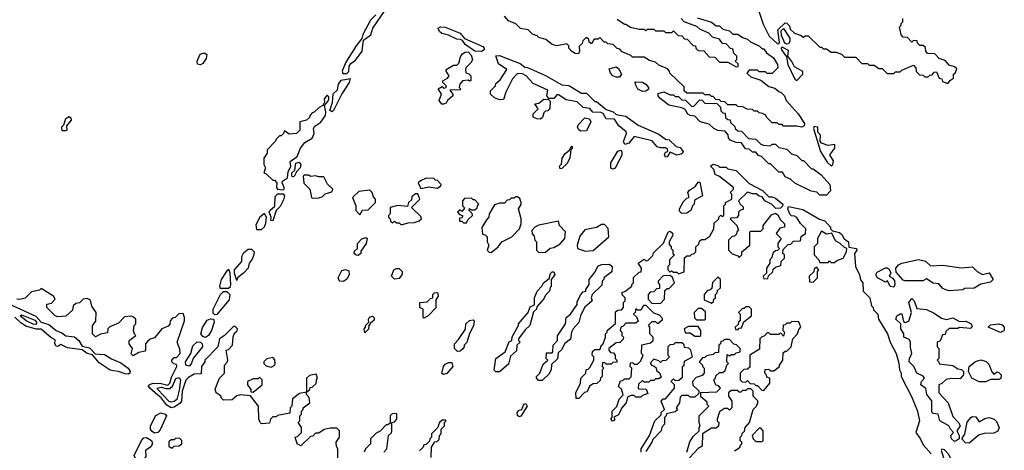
# Model space of a CAD drawing. Extents: x 2769579 to 2883812, y 684207 to 828660.
# Tile 195 of 256: x 2785234 to 2791228, y 747626 to 750248. Entities that reach past the tile are written whole.
import ezdxf

# ---------------------------------------------------------------- set-up
doc = ezdxf.new("R2010")
doc.units = 0

msp = doc.modelspace()

# ---------------------------------------------------------------- linework, layer by layer
at = {"layer": '0CON02XD'}
for points in [[(2789716, 750355), (2789760.7, 750220.7), (2789797, 750147), (2789845, 750102.5), (2789855, 750100), (2789858.8, 750111.2), (2789849.4, 750185), (2789895, 750228), (2789905, 750226.7), (2789920.7, 750210.7), (2789925, 750190), (2789950, 750165), (2789991.7, 750151.7), (2790005, 750140), (2790015, 750150), (2790035, 750150), (2790105, 750080), (2790115, 750080), (2790125, 750070), (2790145, 750070), (2790175, 750050), (2790205, 750050), (2790237, 750037), (2790255, 750020), (2790325, 750020), (2790361.7, 749981.7), (2790395, 749980), (2790405, 749970), (2790435, 749970), (2790465, 749950), (2790485, 749950), (2790515, 749920), (2790555, 749920), (2790565, 749930), (2790595, 749930), (2790605, 749940), (2790675, 749970), (2790690, 749955), (2790691.7, 749931.7), (2790711.7, 749911.7), (2790735, 749910), (2790745, 749900), (2790765, 749900), (2790775, 749910), (2790788.3, 749911.7), (2790801.7, 749928.3), (2790815, 749930), (2790831.7, 749891.7), (2790848.3, 749888.3), (2790851.7, 749871.7), (2790885, 749860)], [(2787225, 749919.2), (2787237.4, 749932.6), (2787240, 749965), (2787249.5, 749980.5), (2787278.2, 750001.8), (2787319.2, 750055), (2787326.2, 750123.8), (2787372.5, 750155), (2787384.4, 750195.6), (2787459.2, 750305)], [(2787402.9, 750277.1), (2787370, 750245), (2787323.3, 750156.7), (2787316.7, 750133.3), (2787281.3, 750088.7), (2787220.3, 749989.7), (2787196.2, 749935), (2787200.8, 749920.8), (2787225, 749919.2)], [(2789995, 749592.5), (2789965, 749600), (2789885, 749600), (2789875, 749610), (2789855, 749610), (2789845, 749620), (2789815, 749620), (2789780, 749655), (2789776.4, 749666.4), (2789757, 749677), (2789735, 749680), (2789725, 749690), (2789705, 749690), (2789695, 749700), (2789663, 749703), (2789637, 749717), (2789605, 749720), (2789595, 749730), (2789545, 749730), (2789527, 749747), (2789505, 749750), (2789495, 749760), (2789471.7, 749761.7), (2789455, 749780), (2789445, 749780), (2789435, 749790), (2789405, 749790), (2789395, 749800), (2789295, 749800), (2789280, 749815), (2789278.3, 749838.3), (2789191.7, 749921.7), (2789190, 749935), (2789178.3, 749948.3), (2789125, 749970), (2789105, 749990), (2789068.3, 749998.3), (2789035, 750020), (2788965, 750020), (2788955, 750030), (2788901.7, 750051.7), (2788888.3, 750068.3), (2788871.7, 750071.7), (2788847, 750097), (2788815, 750100), (2788805, 750110), (2788791.7, 750111.7), (2788765, 750140), (2788755, 750130), (2788731.7, 750128.3), (2788715, 750100), (2788701.7, 750111.7), (2788698.3, 750128.3), (2788681.7, 750138.3), (2788661.7, 750118.3), (2788658.3, 750101.7), (2788640, 750085), (2788642.5, 750055), (2788635, 750040), (2788615, 750042.5), (2788592.5, 750055), (2788577.5, 750075), (2788577.5, 750087.5), (2788565, 750100), (2788505, 750088.8), (2788476.1, 750096.1), (2788437.7, 750127.7), (2788395, 750140), (2788385, 750150), (2788355, 750160), (2788330, 750185), (2788283.8, 750193.8), (2788255, 750222.5), (2788210.7, 750240.7), (2788185, 750270)], [(2788871.7, 750251.7), (2788915, 750220), (2788925, 750220), (2788953, 750203), (2789005, 750190), (2789035, 750190), (2789045, 750180), (2789055, 750190), (2789095, 750190), (2789105, 750180), (2789155, 750180), (2789165, 750170), (2789205, 750170), (2789215, 750180), (2789241.7, 750151.7), (2789265, 750150), (2789281.7, 750131.7), (2789298.3, 750128.3), (2789335, 750090), (2789348.3, 750088.3), (2789350, 750075), (2789365, 750060), (2789398.3, 750058.3), (2789431.7, 750021.7), (2789465, 750020), (2789495, 749990), (2789545, 749990), (2789595, 749960), (2789608.3, 749961.7), (2789608.3, 749978.3), (2789590, 749995), (2789600, 750005), (2789600, 750025), (2789580, 750045), (2789578.3, 750068.3), (2789561.7, 750071.7), (2789535, 750100), (2789511.7, 750101.7), (2789495, 750130), (2789451.7, 750141.7), (2789430, 750165), (2789375, 750190), (2789357, 750207), (2789280, 750235), (2789260, 750255)], [(2789358.3, 750258.3), (2789445, 750232.5), (2789475, 750210), (2789495, 750210), (2789515, 750190), (2789555, 750180), (2789575, 750160), (2789605, 750160), (2789635, 750140), (2789665, 750130), (2789683, 750113), (2789737, 750087), (2789755, 750070), (2789765, 750070), (2789780, 750045), (2789822.5, 750015), (2789847.5, 749975), (2789850, 749955), (2789815, 749920), (2789785, 749920), (2789775, 749930), (2789735, 749930), (2789725, 749940), (2789675, 749940), (2789661.7, 749921.7), (2789685, 749900), (2789745, 749880), (2789795, 749840), (2789831.7, 749831.7), (2789855, 749810), (2789870, 749805), (2789890, 749785), (2789900, 749755), (2789972.5, 749675), (2790012.5, 749615), (2790009.3, 749600.7), (2789995, 749592.5)], [(2790885, 749860), (2790900, 749880), (2790918.3, 749891.7), (2790920, 749915), (2790928.3, 749921.7), (2790938.3, 749948.3), (2790925, 749960), (2790891.7, 749971.7), (2790868.3, 749998.3), (2790831.7, 750011.7), (2790805, 750040), (2790761.7, 750041.7), (2790750, 750055), (2790748.3, 750078.3), (2790735, 750090), (2790715, 750090), (2790700, 750105), (2790698.3, 750118.3), (2790675, 750120), (2790665, 750110), (2790638.3, 750138.3), (2790611.7, 750141.7), (2790600, 750155), (2790590, 750205), (2790600, 750215), (2790600, 750225), (2790610, 750235), (2790610, 750255)], [(2788045, 750053.8), (2788005.7, 750055.7), (2787945, 750097.5), (2787930, 750120), (2787917, 750127), (2787895, 750128.8), (2787845, 750154), (2787802.9, 750162.9), (2787788.8, 750175), (2787782.5, 750195), (2787796.4, 750203.6), (2787825, 750202), (2787916.1, 750166.1), (2787942.5, 750132.5), (2788053.3, 750085), (2788062.5, 750075), (2788062.5, 750065), (2788045, 750053.8)], [(2789905, 750098.6), (2789892.9, 750105), (2789871.9, 750151.9), (2789870.2, 750179.8), (2789885, 750194), (2789921.9, 750135), (2789922.9, 750115), (2789915, 750100.8), (2789905, 750098.6)], [(2786335, 749972.5), (2786317, 749977), (2786313.3, 749995), (2786332, 750038), (2786356.4, 750046.4), (2786372.5, 750035), (2786369.3, 750010.7), (2786349.3, 749980.7), (2786335, 749972.5)], [(2787815, 749733.3), (2787803.8, 749733.8), (2787787.5, 749755), (2787802.5, 749795), (2787782.5, 749827.5), (2787805, 749840), (2787815, 749830), (2787830, 749835), (2787830, 749845), (2787810, 749865), (2787810, 749875), (2787839.3, 749890.7), (2787847.5, 749905), (2787830, 749935), (2787830, 749945), (2787875, 749970), (2787895, 749970), (2787907, 749983), (2787918.3, 750021.7), (2787930.5, 750039.5), (2787945, 750050), (2787965, 750052.5), (2787982, 750032), (2787990, 750005), (2787983.3, 749986.7), (2787950, 749955), (2787947.5, 749945), (2787950, 749925), (2787968.3, 749918.3), (2787980, 749905), (2787980, 749875), (2787973, 749873), (2787965, 749880), (2787930, 749875), (2787912.5, 749855), (2787910, 749835), (2787920, 749825), (2787915, 749820), (2787851.7, 749818.3), (2787870, 749795), (2787870, 749785), (2787837.5, 749755), (2787830, 749740), (2787815, 749733.3)], [(2789965, 749877.5), (2790002.5, 749915), (2790001.7, 749931.7), (2789950, 749960), (2789935, 749992.5), (2789910, 750025), (2789915, 750060), (2789875, 750080), (2789870, 750075), (2789872.5, 750065), (2789901.7, 750021.7), (2789910, 749975), (2789953.3, 749885), (2789965, 749877.5)], [(2789165, 749410), (2789160, 749425), (2789165, 749440), (2789180, 749445), (2789178.3, 749458.3), (2789165, 749467.5), (2789135, 749466.7), (2789115, 749473.3), (2789085, 749510), (2788975, 749536.2), (2788942.5, 749495), (2788917.5, 749487.5), (2788910, 749505), (2788928.8, 749555), (2788926.7, 749565), (2788881.7, 749601.7), (2788855, 749642.5), (2788805, 749643.8), (2788786.7, 749676.7), (2788773, 749683), (2788724.1, 749684.1), (2788705, 749707.5), (2788663.9, 749713.9), (2788627.5, 749747.5), (2788560.6, 749760.6), (2788515, 749790), (2788505, 749790), (2788485, 749767.5), (2788455, 749767.5), (2788442.5, 749785), (2788448.3, 749818.3), (2788359.5, 749859.5), (2788316.4, 749906.4), (2788295, 749917.5), (2788265, 749920), (2788235, 749886.7), (2788193, 749807), (2788178.3, 749761.7), (2788155, 749760), (2788125, 749772.5), (2788100, 749795), (2788100, 749815), (2788130, 749845), (2788131.7, 749858.3), (2788158.3, 749881.7), (2788200, 749945), (2788149.5, 749979.5), (2788131.7, 750028.3), (2788155, 750030), (2788247.5, 749992.5), (2788280.7, 749980.7), (2788308.3, 749958.3), (2788325, 749957.5), (2788435, 749907.5), (2788535, 749850), (2788577, 749847), (2788655, 749800), (2788685, 749800), (2788735, 749750), (2788745, 749750), (2788805, 749700), (2788847, 749687), (2788865, 749670), (2788925, 749660), (2789000, 749605), (2789125, 749550), (2789165, 749520), (2789187, 749517), (2789230, 749475), (2789255, 749470), (2789272.5, 749445), (2789270, 749435), (2789260.7, 749429.3), (2789235, 749422), (2789195, 749440), (2789175, 749412.5), (2789165, 749410)], [(2788865, 749896.7), (2788845.9, 749905.9), (2788831.7, 749921.7), (2788821.7, 749948.3), (2788865, 749960), (2788880, 749950), (2788897.5, 749915), (2788885, 749897.5), (2788865, 749896.7)], [(2787135, 749686.2), (2787122.9, 749695), (2787137.4, 749742.6), (2787143.2, 749796.8), (2787168.9, 749821.1), (2787174.5, 749855.5), (2787190.5, 749879.5), (2787245, 749890), (2787240, 749865), (2787194.4, 749795.6), (2787145, 749693.8), (2787135, 749686.2)], [(2789025, 749810), (2788997.5, 749825), (2788983, 749853), (2788981.7, 749868.3), (2789025, 749866.7), (2789046, 749856), (2789062.5, 749835), (2789062.5, 749825), (2789045, 749812.5), (2789025, 749810)], [(2790145, 749180), (2790105, 749180), (2790087, 749197), (2790053, 749203), (2789953, 749253), (2789927, 749277), (2789895, 749290), (2789878.3, 749318.3), (2789855, 749320), (2789805, 749370), (2789795, 749370), (2789750, 749415), (2789731.7, 749421.7), (2789715, 749440), (2789695, 749440), (2789675, 749460), (2789651.7, 749461.7), (2789628.3, 749498.3), (2789595, 749500), (2789560, 749515), (2789548.3, 749528.3), (2789547, 749547), (2789528.3, 749568.3), (2789483.6, 749573.6), (2789460, 749585), (2789431.7, 749611.7), (2789376.4, 749626.4), (2789345, 749660), (2789315, 749663.3), (2789301.7, 749671.7), (2789285, 749700), (2789265, 749710), (2789186.4, 749726.4), (2789130.7, 749770.7), (2789120, 749785), (2789121.7, 749798.3), (2789155, 749807.5), (2789195, 749790), (2789215, 749790), (2789225, 749780), (2789245, 749780), (2789265, 749760), (2789288.3, 749758.3), (2789325, 749720), (2789338.3, 749721.7), (2789375, 749760), (2789388.3, 749758.3), (2789405, 749740), (2789478.3, 749738.3), (2789500, 749715), (2789501.7, 749691.7), (2789515, 749680), (2789528.3, 749678.3), (2789531.7, 749651.7), (2789545, 749640), (2789558.3, 749638.3), (2789561.7, 749621.7), (2789588.3, 749598.3), (2789590, 749585), (2789605, 749570), (2789628.3, 749568.3), (2789670, 749525), (2789715, 749520), (2789745, 749490), (2789763, 749483), (2789805, 749480), (2789815, 749490), (2789835, 749490), (2789855, 749470), (2789905, 749460), (2789931.7, 749431.7), (2789965, 749420), (2789995, 749390), (2790005, 749390), (2790055, 749340), (2790065, 749340), (2790113.3, 749303.3), (2790166.2, 749245), (2790170, 749205), (2790145, 749180)], [(2786835, 749211.9), (2786843.3, 749215), (2786844, 749225), (2786832, 749255), (2786833.8, 749265), (2786864.3, 749285.7), (2786867.8, 749322.2), (2786884, 749355), (2786880, 749385), (2786923.3, 749415), (2786943.3, 749465), (2786970.3, 749499.7), (2787015, 749526.7), (2787025.7, 749555), (2787022.5, 749585), (2787030.3, 749599.7), (2787066.3, 749623.7), (2787096, 749665), (2787098.6, 749685), (2787090, 749725), (2787110.7, 749749.3), (2787115.6, 749764.4), (2787115, 749777.5), (2787105, 749787.5), (2787087.5, 749765), (2787090, 749745), (2787080, 749725), (2787056.2, 749713.8), (2787026.4, 749683.6), (2787015, 749680), (2787000, 749665), (2786998.3, 749651.7), (2786980, 749635), (2786940, 749625), (2786940, 749575), (2786920, 749555), (2786875, 749550), (2786845, 749570), (2786840, 749555), (2786825, 749540), (2786815, 749540), (2786795, 749520), (2786790, 749505), (2786740, 749455), (2786740, 749435), (2786720, 749405), (2786720, 749365), (2786730, 749345), (2786720, 749315), (2786735, 749310), (2786775, 749270), (2786785, 749270), (2786800, 749255), (2786797.5, 749225), (2786802.5, 749215), (2786835, 749211.9)], [(2788405, 749642.5), (2788383, 749643), (2788360, 749655), (2788360, 749675), (2788390, 749705), (2788370, 749735), (2788395, 749740), (2788425, 749763.3), (2788452.5, 749762.5), (2788462.5, 749752.5), (2788461.7, 749708.3), (2788448.3, 749691.7), (2788435, 749690), (2788425, 749680), (2788417, 749653), (2788405, 749642.5)], [(2785515, 749570), (2785491.7, 749571.7), (2785490, 749595), (2785501.7, 749608.3), (2785513.9, 749646.1), (2785535, 749657.5), (2785545, 749650), (2785547.5, 749635), (2785518.3, 749601.7), (2785520, 749575), (2785515, 749570)], [(2788648.3, 749568.3), (2788635, 749580), (2788630, 749595), (2788635, 749610), (2788675, 749650), (2788703, 749643), (2788710, 749625), (2788685, 749570), (2788648.3, 749568.3)], [(2790175, 749357.5), (2790183.6, 749366.4), (2790188, 749388), (2790166.2, 749425), (2790197.5, 749465), (2790197, 749487), (2790155, 749481.4), (2790115.7, 749495.7), (2790108, 749508), (2790108.8, 749545), (2790093.6, 749563.6), (2790093.6, 749593.6), (2790071.7, 749598.3), (2790066.7, 749585), (2790110, 749445), (2790149.3, 749379.3), (2790175, 749357.5)], [(2788525, 749340), (2788520, 749355), (2788531.7, 749368.3), (2788536.7, 749405), (2788555, 749432.5), (2788578.3, 749451.7), (2788595, 749480), (2788600, 749465), (2788590, 749455), (2788583.3, 749405), (2788565, 749370), (2788535, 749342.5), (2788525, 749340)], [(2788845, 749337.5), (2788833, 749343), (2788833.6, 749376.4), (2788875, 749447.5), (2788895, 749452.5), (2788900.7, 749440.7), (2788898.8, 749425), (2788865.9, 749354.1), (2788855, 749342.5), (2788845, 749337.5)], [(2786895, 749290), (2786891.2, 749295), (2786890.8, 749315), (2786908, 749332), (2786914.2, 749375), (2786935, 749380.8), (2786945.6, 749365.6), (2786941.4, 749345), (2786918.8, 749321.2), (2786905, 749292), (2786895, 749290)], [(2789017.5, 747615), (2789016.7, 747635), (2789067.5, 747715), (2789100, 747805), (2789138.3, 747841.7), (2789140, 747855), (2789160, 747875), (2789140, 747925), (2789151.7, 747938.3), (2789165, 747940), (2789220, 748005), (2789220, 748025), (2789201.7, 748041.7), (2789201.7, 748048.3), (2789215, 748060), (2789225, 748050), (2789247, 748053), (2789268.3, 748071.7), (2789270, 748135), (2789280, 748145), (2789281.7, 748168.3), (2789330, 748195), (2789320, 748235), (2789308.3, 748248.3), (2789281.7, 748251.7), (2789278.3, 748268.3), (2789265, 748280), (2789225, 748280), (2789215, 748270), (2789191.7, 748268.3), (2789180, 748255), (2789180, 748205), (2789190, 748195), (2789168.3, 748171.7), (2789145, 748170), (2789135, 748160), (2789125, 748170), (2789095, 748180), (2789073, 748157), (2789081.7, 748141.7), (2789095, 748140), (2789108.3, 748128.3), (2789111.7, 748111.7), (2789128.3, 748098.3), (2789138.3, 748071.7), (2789125, 748060), (2789105, 748060), (2789095, 748050), (2789075, 748050), (2789065, 748040), (2789035, 748040), (2789025, 748050), (2789001.7, 748028.3), (2789000, 748005), (2789005, 748000), (2789048.3, 747998.3), (2789058.3, 747971.7), (2789025, 747960), (2789015, 747950), (2788985, 747950), (2788975, 747960), (2788955, 747960), (2788935, 747950), (2788926.1, 747913.9), (2788900, 747885), (2788879.3, 747840.7), (2788851.7, 747828.3), (2788857.5, 747815), (2788850, 747805), (2788843, 747803), (2788832.5, 747815), (2788840, 747825), (2788840, 747865), (2788868.3, 747891.7), (2788883, 747937), (2788907, 747963), (2788898.3, 747998.3), (2788880, 748015), (2788891.7, 748048.3), (2788905, 748050), (2788915, 748060), (2788945, 748060), (2788957, 748073), (2788960, 748125), (2788950, 748135), (2788951.7, 748158.3), (2788965, 748160), (2788975, 748150), (2788995, 748150), (2789015, 748170), (2789030, 748205), (2789020, 748215), (2789021.7, 748268.3), (2789075, 748280), (2789090, 748295), (2789090, 748315), (2789070, 748335), (2789070, 748375), (2789061.7, 748388.3), (2789085, 748410), (2789105, 748410), (2789115, 748400), (2789125, 748400), (2789131.7, 748408.3), (2789148.3, 748421.7), (2789148.3, 748428.3), (2789128.3, 748448.3), (2789095, 748460), (2789048.3, 748508.3), (2789031.7, 748508.3), (2789015, 748480), (2788995, 748480), (2788985, 748490), (2788980, 748465), (2788970, 748455), (2788988.3, 748438.3), (2788998.3, 748411.7), (2788985, 748400), (2788925, 748400), (2788908.3, 748381.7), (2788893.6, 748376.4), (2788890, 748355), (2788900, 748345), (2788900, 748325), (2788910, 748315), (2788908.3, 748301.7), (2788888.3, 748281.7), (2788865, 748280), (2788820, 748245), (2788820, 748235), (2788831.7, 748221.7), (2788848.3, 748218.3), (2788860, 748205), (2788860, 748185), (2788870, 748175), (2788868.3, 748161.7), (2788845, 748160), (2788835, 748150), (2788805, 748150), (2788795, 748160), (2788781.7, 748158.3), (2788780, 748135), (2788790, 748125), (2788780, 748115), (2788780, 748075), (2788770, 748065), (2788768.3, 748051.7), (2788748.3, 748031.7), (2788725, 748030), (2788703.6, 748016.4), (2788688.3, 747981.7), (2788671.7, 747978.3), (2788638.3, 747941.7), (2788621.7, 747941.7), (2788620, 747975), (2788647.5, 748035), (2788650, 748065), (2788680, 748095), (2788681.7, 748118.3), (2788695, 748120), (2788705, 748130), (2788730, 748175), (2788730, 748195), (2788720, 748205), (2788721.7, 748228.3), (2788735, 748240), (2788765, 748240), (2788770, 748245), (2788771.7, 748258.3), (2788787, 748273), (2788800, 748315), (2788800, 748335), (2788810, 748345), (2788810, 748355), (2788861.7, 748398.3), (2788861.7, 748468.3), (2788875, 748480), (2788898.3, 748481.7), (2788910, 748495), (2788910, 748525), (2788920, 748535), (2788920, 748555), (2788901.7, 748571.7), (2788901.7, 748588.3), (2788918.3, 748591.7), (2788960, 748625), (2788960, 748635), (2788970, 748645), (2788971.7, 748678.3), (2789005, 748710), (2789017, 748713), (2789020, 748735), (2789000, 748765), (2789035, 748790), (2789045, 748780), (2789058.3, 748781.7), (2789088.3, 748811.7), (2789091.7, 748828.3), (2789153, 748887), (2789175, 748942.5), (2789184.1, 748955.9), (2789195, 748960), (2789208.3, 748948.3), (2789210, 748935), (2789187.5, 748895), (2789188.3, 748878.3), (2789200, 748865), (2789200, 748855), (2789210, 748845), (2789210, 748825), (2789220, 748815), (2789190, 748785), (2789190, 748755), (2789180, 748745), (2789180, 748725), (2789195, 748710), (2789201.7, 748718.3), (2789215, 748710), (2789235, 748710), (2789245, 748700), (2789278.3, 748711.7), (2789281.7, 748798.3), (2789295, 748810), (2789315, 748810), (2789325, 748820), (2789338.3, 748821.7), (2789350, 748835), (2789350, 748865), (2789368.3, 748881.7), (2789371.7, 748898.3), (2789385, 748910), (2789405, 748910), (2789435, 748930), (2789460, 748975), (2789461.7, 749008.3), (2789490, 749035), (2789490, 749045), (2789501.7, 749058.3), (2789515, 749050), (2789520, 749055), (2789520, 749115), (2789530, 749125), (2789530, 749135), (2789570, 749155), (2789570, 749185), (2789560, 749195), (2789580, 749215), (2789580, 749225), (2789495, 749292.5), (2789467.5, 749305), (2789460, 749335), (2789440, 749355), (2789455, 749367.5), (2789485, 749360), (2789495, 749350), (2789535, 749350), (2789545, 749340), (2789595, 749330), (2789675, 749250), (2789757, 749207), (2789795, 749170), (2789815, 749170), (2789835, 749160), (2789880, 749125), (2789878.3, 749111.7), (2789865, 749100), (2789838.3, 749098.3), (2789810, 749125), (2789770, 749145), (2789755, 749170), (2789735, 749172.5), (2789717, 749187), (2789695, 749186.7), (2789665, 749197.5), (2789610, 749145), (2789620, 749125), (2789638.3, 749108.3), (2789638.3, 749091.7), (2789621.7, 749088.3), (2789610, 749075), (2789610, 749055), (2789598.3, 749041.7), (2789565, 749040), (2789560, 749035), (2789600, 748995), (2789610, 748965), (2789600, 748955), (2789598.3, 748941.7), (2789585, 748930), (2789571.7, 748928.3), (2789550, 748905), (2789550, 748845), (2789571.7, 748821.7), (2789605, 748810), (2789615, 748800), (2789630, 748815), (2789630, 748835), (2789680, 748875), (2789680, 748955), (2789685, 748960), (2789745, 748960), (2789760, 748975), (2789760, 748995), (2789810.7, 749059.3), (2789835, 749070), (2789849.3, 749059.3), (2789865, 749030), (2789890, 749005), (2789890, 748985), (2789861.7, 748978.3), (2789840, 748945), (2789870, 748915), (2789850, 748885), (2789850, 748865), (2789860, 748855), (2789848.3, 748841.7), (2789835, 748840), (2789821.7, 748828.3), (2789810, 748795), (2789800, 748785)], [(2787015, 749160), (2787055, 749162.5), (2787075, 749170), (2787093, 749187), (2787135, 749200), (2787140, 749215), (2787107, 749247), (2787085, 749290), (2787055, 749290), (2787035, 749297.5), (2787005, 749292.5), (2786995, 749300), (2786965, 749300), (2786960, 749295), (2786963, 749253), (2787000, 749215), (2787010, 749165), (2787015, 749160)], [(2787675, 749220), (2787725, 749230), (2787775, 749222.5), (2787796.4, 749233.6), (2787800, 749245), (2787778.3, 749268.3), (2787765, 749270), (2787755, 749280), (2787708.3, 749281.7), (2787673, 749267), (2787660, 749255), (2787675, 749220)], [(2787305, 749060), (2787321.7, 749088.3), (2787355, 749090), (2787400, 749135), (2787400, 749155), (2787388.3, 749168.3), (2787380, 749195), (2787365, 749210), (2787298.3, 749201.7), (2787260, 749165), (2787280, 749115), (2787280, 749085), (2787305, 749060)], [(2789265, 749067.5), (2789251.2, 749081.2), (2789250, 749095), (2789275, 749140), (2789295, 749160), (2789310, 749165), (2789302.5, 749195), (2789310.7, 749209.3), (2789347.5, 749235), (2789365, 749257.5), (2789375, 749257.5), (2789390, 749175), (2789341.7, 749148.3), (2789340, 749125), (2789330, 749115), (2789320, 749085), (2789295, 749070), (2789265, 749067.5)], [(2786775, 749023.3), (2786762.5, 749025), (2786763.8, 749045), (2786753.5, 749075), (2786755.7, 749085), (2786787, 749113), (2786788.5, 749171.5), (2786805, 749187.8), (2786838.3, 749188.3), (2786846, 749175), (2786840, 749150), (2786819.1, 749110.9), (2786794.3, 749085.7), (2786775, 749023.3)], [(2787565, 749000), (2787598.3, 749011.7), (2787635, 749012.5), (2787666.7, 749023.3), (2787680, 749035), (2787675, 749050), (2787620, 749105), (2787670, 749155), (2787657, 749187), (2787643, 749187), (2787621.7, 749168.3), (2787618.3, 749151.7), (2787600, 749135), (2787595, 749110), (2787535, 749116.7), (2787490, 749105), (2787490, 749065), (2787480, 749055), (2787480, 749045), (2787490, 749035), (2787491.7, 749021.7), (2787505, 749010), (2787515, 749020), (2787525, 749010), (2787545, 749010), (2787555, 749000), (2787565, 749000)], [(2787955, 749010), (2787961.7, 749028.3), (2787990, 749055), (2787988.3, 749068.3), (2787970, 749085), (2787971.7, 749098.3), (2787985, 749090), (2788005, 749090), (2788018.3, 749101.7), (2788020, 749115), (2788030, 749125), (2788005, 749150), (2787995, 749150), (2787985, 749160), (2787941.7, 749158.3), (2787930, 749145), (2787930, 749115), (2787940, 749105), (2787940, 749095), (2787925, 749080), (2787915, 749090), (2787900, 749075), (2787911.7, 749061.7), (2787930, 749055), (2787928.3, 749041.7), (2787911.7, 749038.3), (2787911.7, 749021.7), (2787925, 749020), (2787935, 749010), (2787955, 749010)], [(2788105, 748830), (2788146.4, 748863.6), (2788170, 748895), (2788230, 748925), (2788276.7, 748975), (2788286.7, 749005), (2788287.5, 749035), (2788270, 749095), (2788287, 749123), (2788287.5, 749135), (2788278.3, 749158.3), (2788265, 749170), (2788255, 749170), (2788245, 749160), (2788225, 749160), (2788215, 749150), (2788201.7, 749148.3), (2788185, 749130), (2788155, 749130), (2788125, 749120), (2788092.5, 749065), (2788090, 749045), (2788075, 749030), (2788048.3, 748981.7), (2788051.7, 748941.7), (2788068.3, 748938.3), (2788080, 748925), (2788080, 748895), (2788090, 748875), (2788080, 748845), (2788091.7, 748831.7), (2788105, 748830)], [(2789800, 748785), (2789800, 748765), (2789780, 748735), (2789780, 748705), (2789760, 748685), (2789765, 748670), (2789788.3, 748671.7), (2789791.7, 748688.3), (2789818.3, 748711.7), (2789821.7, 748728.3), (2789835, 748740), (2789868.3, 748751.7), (2789870, 748775), (2789890, 748795), (2789890, 748815), (2789880, 748825), (2789881.7, 748848.3), (2789911.7, 748878.3), (2789928.3, 748881.7), (2789945, 748900), (2789988.3, 748901.7), (2789991.7, 748928.3), (2790017.5, 748945), (2790020, 748975), (2789987, 749007), (2789965, 749042.5), (2789951.7, 749051.7), (2789933, 749053), (2789923, 749063), (2789910, 749095), (2789915, 749110), (2790001.7, 749091.7), (2790103, 749033), (2790135, 749022.5), (2790170, 748985), (2790170, 748975), (2790181.7, 748961.7), (2790225, 748952.5), (2790239.3, 748939.3), (2790253.6, 748913.6), (2790278.8, 748895), (2790281.7, 748861.7), (2790327.5, 748855), (2790331.2, 748845), (2790316.4, 748823.6), (2790322.5, 748745), (2790347.5, 748695), (2790353, 748663), (2790367.5, 748645), (2790370, 748595), (2790410, 748555), (2790420, 748505), (2790430, 748495), (2790431.7, 748481.7), (2790457.5, 748455), (2790462.5, 748425), (2790516.7, 748335), (2790533.3, 748285), (2790570, 748215), (2790586.4, 748156.4), (2790590, 748115), (2790600, 748095), (2790600, 748075), (2790663.9, 747953.9), (2790700, 747865), (2790712.5, 747805), (2790690, 747735), (2790716.7, 747696.7), (2790735, 747660), (2790782.5, 747605)], [(2786675, 748970), (2786705, 748970.8), (2786724.3, 748985.7), (2786732.1, 749007.9), (2786735.6, 749045.6), (2786725, 749067.5), (2786696.2, 749045), (2786671.7, 748998.3), (2786675, 748970)], [(2788395, 748830), (2788435, 748832.5), (2788463, 748857), (2788485, 748860), (2788525, 748882.5), (2788552.5, 748915), (2788557.5, 748955), (2788520, 748995), (2788515, 749020), (2788395, 748997.5), (2788370, 748985), (2788352.5, 748965), (2788353, 748943), (2788365, 748930), (2788370, 748905), (2788380, 748895), (2788380, 748845), (2788395, 748830)], [(2788678.3, 748838.3), (2788725, 748842.5), (2788820, 748925), (2788817, 748977), (2788795, 749000), (2788775, 749000), (2788745, 748982.5), (2788675, 748967.5), (2788645, 748930), (2788627.5, 748875), (2788630, 748855), (2788678.3, 748838.3)], [(2787295, 748812.5), (2787283, 748813), (2787270, 748825), (2787271.7, 748838.3), (2787290, 748855), (2787290, 748885), (2787316.4, 748913.6), (2787341.7, 748921.7), (2787350, 748915), (2787343.3, 748885), (2787311.7, 748838.3), (2787310, 748825), (2787295, 748812.5)], [(2790195, 748770), (2790208.3, 748781.7), (2790247.5, 748795), (2790267.5, 748835), (2790270, 748855), (2790255, 748860), (2790230, 748885), (2790200.5, 748900.5), (2790178.3, 748948.3), (2790145, 748942.5), (2790115, 748960), (2790090, 748915), (2790090, 748885), (2790070, 748865), (2790070, 748815), (2790100, 748785), (2790105, 748770), (2790155, 748770), (2790165, 748780), (2790175, 748770), (2790195, 748770)], [(2786555, 748660), (2786541.1, 748705), (2786542.2, 748725), (2786586.2, 748775), (2786587.1, 748805), (2786598.9, 748831.1), (2786625, 748851.1), (2786645, 748851.4), (2786661.2, 748835), (2786658.8, 748815), (2786649.7, 748790.3), (2786630, 748765), (2786624.2, 748735), (2786596.7, 748703.3), (2786560, 748675), (2786555, 748660)], [(2790895, 748597.5), (2790873, 748603), (2790855, 748610), (2790830, 748640), (2790795, 748642.5), (2790755, 748670), (2790733, 748657), (2790625, 748656.7), (2790612.3, 748662.3), (2790569.5, 748709.5), (2790568.8, 748735), (2790584.1, 748755.9), (2790604.1, 748765.9), (2790705, 748786.7), (2790748.3, 748778.3), (2790778.3, 748748.3), (2790855, 748752.5), (2790965, 748736.7), (2791035, 748742.5), (2791062.5, 748715), (2791095, 748696.7), (2791136.1, 748706.1), (2791160, 748665), (2791145, 748650), (2791085, 748637.5), (2791045, 748612.5), (2790988.3, 748611.7), (2790975, 748602.5), (2790895, 748597.5)], [(2786505, 748612.9), (2786517, 748623), (2786519.2, 748635), (2786515.7, 748705.7), (2786507.5, 748727.5), (2786495, 748717.5), (2786461.2, 748665), (2786450, 748625), (2786455, 748613.3), (2786505, 748612.9)], [(2787205, 748653.3), (2787180, 748655), (2787172.5, 748675), (2787195, 748720), (2787217.5, 748727.5), (2787238.3, 748718.3), (2787240, 748695), (2787225, 748667.5), (2787205, 748653.3)], [(2787515, 748667.5), (2787497.5, 748685), (2787512.5, 748725), (2787525, 748732.5), (2787545, 748732.5), (2787562.5, 748715), (2787561.7, 748698.3), (2787545, 748672.5), (2787515, 748667.5)], [(2788415, 748050), (2788391.7, 748051.7), (2788380, 748065), (2788380, 748075), (2788400, 748095), (2788420, 748150), (2788450, 748175), (2788440, 748185), (2788441.7, 748218.3), (2788475, 748220), (2788480, 748225), (2788482.5, 748265), (2788507.5, 748295), (2788508.3, 748321.7), (2788557.5, 748395), (2788560, 748435), (2788587.5, 748455), (2788627, 748513), (2788628.3, 748531.7), (2788650, 748575), (2788665, 748590), (2788680, 748595), (2788680, 748605), (2788700, 748635), (2788700, 748665), (2788737, 748713), (2788753.3, 748746.7), (2788775, 748757.5), (2788825, 748760), (2788840, 748745), (2788838.3, 748711.7), (2788790, 748675), (2788790, 748665), (2788780, 748655), (2788778.3, 748631.7), (2788720, 748575), (2788712.5, 748555), (2788720, 748535), (2788672.5, 748495), (2788647.5, 748445), (2788637, 748403), (2788603.9, 748366.1), (2788594.1, 748345.9), (2788587, 748303), (2788553.6, 748276.4), (2788533.3, 748236.7), (2788511.7, 748218.3), (2788508.3, 748181.7), (2788471.7, 748148.3), (2788470, 748115), (2788455, 748090), (2788415, 748050)], [(2790065, 748650), (2790090, 748675), (2790090, 748715), (2790100, 748725), (2790085, 748740), (2790071.7, 748728.3), (2790068.3, 748711.7), (2790040, 748685), (2790041.7, 748651.7), (2790065, 748650)], [(2790555, 748620), (2790533.8, 748623.8), (2790516.7, 748656.7), (2790505, 748650), (2790457.1, 748675), (2790446.9, 748695), (2790455, 748710), (2790505, 748736.7), (2790515, 748737.5), (2790527.7, 748727.7), (2790536.7, 748705), (2790527.5, 748685), (2790545, 748676.7), (2790559.7, 748659.7), (2790562, 748635), (2790555, 748620)], [(2788155, 748102.5), (2788133, 748103), (2788123, 748113), (2788132.5, 748185), (2788190, 748225), (2788213, 748287), (2788230, 748295), (2788233, 748317), (2788270, 748385), (2788270, 748395), (2788330, 748465), (2788340.7, 748499.3), (2788368.3, 748511.7), (2788368.8, 748555), (2788383.3, 748595), (2788412.5, 748625), (2788422.5, 748645), (2788458.3, 748671.7), (2788465, 748702.5), (2788475, 748712.5), (2788485, 748712.5), (2788492.5, 748695), (2788470, 748665), (2788470, 748625), (2788463, 748617), (2788460, 748595), (2788437, 748573), (2788422.5, 748545), (2788381.7, 748498.3), (2788380, 748485), (2788361.7, 748468.3), (2788340, 748385), (2788310.7, 748359.3), (2788270, 748305), (2788270, 748295), (2788280, 748285), (2788260, 748265), (2788258.3, 748231.7), (2788221.7, 748198.3), (2788210, 748150), (2788155, 748102.5)], [(2789135, 748520), (2789160, 748545), (2789161.7, 748598.3), (2789175, 748610), (2789188.3, 748611.7), (2789220, 748645), (2789208.3, 748678.3), (2789195, 748690), (2789151.7, 748688.3), (2789120, 748655), (2789120, 748645), (2789130, 748635), (2789128.3, 748611.7), (2789111.7, 748608.3), (2789095, 748590), (2789071.7, 748588.3), (2789060, 748575), (2789060, 748545), (2789081.7, 748521.7), (2789135, 748520)], [(2789445, 748522.5), (2789458.3, 748531.7), (2789460, 748545), (2789470, 748555), (2789470, 748575), (2789480, 748585), (2789481.7, 748598.3), (2789500, 748615), (2789500, 748665), (2789485, 748680), (2789451.7, 748648.3), (2789448.3, 748611.7), (2789435, 748600), (2789421.7, 748598.3), (2789400, 748575), (2789401.7, 748541.7), (2789445, 748522.5)], [(2787170, 747555), (2787170, 747635), (2787161.7, 747648.3), (2787160, 747675), (2787180, 747705), (2787180, 747745), (2787165, 747760), (2787125, 747760), (2787088.3, 747751.7), (2787055, 747730), (2787035, 747730), (2787018.3, 747711.7), (2787005, 747710), (2786945, 747653.3), (2786922.5, 747665), (2786910, 747705), (2786925, 747710), (2786950, 747735), (2786950, 747765), (2786930, 747795), (2786940, 747805), (2786940, 747835), (2786950, 747845), (2786950, 747865), (2786960, 747875), (2786960, 747885), (2787000, 747915), (2786997, 747947), (2786980, 747965), (2786980, 747980), (2787000, 747995), (2787001.7, 748008.3), (2787015, 748010), (2787038.3, 748031.7), (2787040, 748055), (2787047.5, 748065), (2787038.3, 748088.3), (2786998.3, 748081.7), (2786980, 748065), (2786980, 747980), (2786938.3, 747971.7), (2786895, 747940), (2786890, 747895), (2786880, 747885), (2786878.3, 747851.7), (2786803, 747837), (2786795, 747830), (2786775, 747830), (2786760, 747815), (2786755, 747790), (2786705, 747787.5), (2786697.5, 747795), (2786690, 747815), (2786687.5, 747895), (2786638.3, 747958.3), (2786577, 747963), (2786555, 747957.5), (2786527, 747933), (2786475, 747930), (2786460, 747945), (2786460, 747955), (2786430, 747975), (2786423, 747997), (2786450, 748065), (2786480, 748095), (2786480, 748145), (2786497, 748163), (2786500, 748175), (2786490, 748235), (2786505, 748240), (2786530, 748265), (2786533, 748317), (2786541.7, 748338.3), (2786557, 748353), (2786560, 748365), (2786545, 748380), (2786535, 748380), (2786480, 748325), (2786450, 748305), (2786440, 748255), (2786360, 748175), (2786360, 748165), (2786340, 748135), (2786338.3, 748091.7), (2786295, 748090), (2786260.7, 748069.3), (2786245, 748052.5), (2786223.5, 747985), (2786218, 747925), (2786209.1, 747910.9), (2786175, 747888.8), (2786155, 747883.8), (2786130.3, 747900.3), (2786095.8, 747945), (2786075, 747960.8), (2786026, 748005), (2786018.8, 748015), (2786021.2, 748025), (2786045, 748034.3), (2786095, 748032.2), (2786135, 748022.9), (2786148.6, 748035), (2786158.3, 748071.7), (2786190, 748135), (2786188.3, 748148.3), (2786171.7, 748151.7), (2786160, 748165), (2786160, 748175), (2786175, 748190), (2786188.3, 748191.7), (2786210, 748215), (2786208.3, 748241.7), (2786192.5, 748285), (2786237.5, 748415), (2786237.5, 748435), (2786228.3, 748458.3), (2786203, 748457), (2786180, 748435), (2786165, 748430), (2786150, 748415), (2786147, 748393), (2786138.3, 748381.7), (2786100, 748365), (2786055, 748310), (2786028.3, 748301.7), (2786011.7, 748288.3), (2786000, 748275), (2786000, 748235), (2785995, 748230), (2785958.3, 748221.7), (2785925, 748200), (2785913, 748213), (2785920, 748245), (2785900, 748275), (2785900, 748295), (2785940, 748325), (2785932.5, 748332.5), (2785927.5, 748355), (2785930, 748385), (2785940, 748395), (2785940, 748425), (2785927, 748437), (2785915, 748442.5), (2785871.7, 748438.3), (2785835, 748400), (2785781.7, 748378.3), (2785770, 748365), (2785768.3, 748341.7), (2785725, 748332.5), (2785695, 748317.5), (2785677.5, 748335), (2785677.5, 748385), (2785697, 748413), (2785700, 748465), (2785673, 748503), (2785665, 748540), (2785645, 748550), (2785620, 748545), (2785597, 748523), (2785575, 748520), (2785560, 748505), (2785555, 748480), (2785515, 748442.5), (2785465, 748437.5), (2785450, 748445), (2785400, 748495), (2785400, 748515), (2785428.3, 748521.7), (2785450, 748545), (2785440, 748565), (2785365, 748610), (2785355, 748600), (2785305, 748590), (2785290, 748575), (2785267, 748553), (2785235, 748543.3), (2785216.4, 748546.4)], [(2785055, 748567.5), (2785332.9, 748442.9), (2785365, 748406), (2785411.1, 748391.1), (2785455, 748354.3), (2785490.6, 748340.6), (2785515, 748322), (2785566.5, 748316.5), (2785593.7, 748293.7), (2785615, 748258.8), (2785659.3, 748249.3), (2785693.3, 748213.3), (2785749.6, 748209.6), (2785792.6, 748182.6), (2785848.8, 748158.8), (2785894, 748125), (2785906, 748105), (2785903.8, 748096.2), (2785895, 748090), (2785875, 748090.8), (2785836.2, 748106.2), (2785805, 748108.6), (2785784.3, 748114.3), (2785718.3, 748158.3), (2785676.4, 748206.4), (2785644.4, 748214.4), (2785615, 748236.7), (2785525, 748250), (2785485, 748270), (2785465, 748257.5), (2785455, 748260), (2785447.5, 748275), (2785449.3, 748299.3), (2785422.5, 748312.5), (2785365, 748363.3), (2785334.2, 748364.2), (2785272, 748382), (2785241.2, 748401.2), (2785205, 748435.8)], [(2786421.2, 748451.2), (2786411.7, 748461.7), (2786411.2, 748485), (2786455.7, 748575), (2786475, 748591.8), (2786495, 748592.5), (2786512.9, 748575), (2786508.5, 748541.5), (2786435, 748453.3), (2786421.2, 748451.2)], [(2787695, 748430), (2787690, 748435), (2787690, 748485), (2787670, 748495), (2787670, 748525), (2787715, 748530), (2787735, 748550), (2787750, 748555), (2787750, 748575), (2787760, 748585), (2787777, 748587), (2787782.5, 748565), (2787768.3, 748541.7), (2787767, 748493), (2787720, 748445), (2787695, 748430)], [(2790925, 747680), (2790906.7, 747695), (2790902.5, 747715), (2790920, 747735), (2790900, 747755), (2790890, 747775), (2790836.7, 747805), (2790825, 747846.7), (2790795, 747850), (2790787.7, 747857.7), (2790787.7, 747927.7), (2790756.7, 747965), (2790751.2, 748001.2), (2790720, 748025), (2790723.8, 748045), (2790742.5, 748065), (2790735, 748077.5), (2790695, 748096.2), (2790676.7, 748136.7), (2790650, 748165), (2790651.4, 748185), (2790666.2, 748215), (2790656.4, 748253.6), (2790656.4, 748286.4), (2790650, 748300), (2790617.5, 748315), (2790617.5, 748335), (2790598.6, 748365), (2790597.5, 748395), (2790568.6, 748425), (2790575, 748443.8), (2790595, 748457.5), (2790605, 748457.5), (2790615, 748410), (2790625, 748403.3), (2790647.3, 748412.7), (2790663.3, 748465), (2790647.5, 748525), (2790665, 748550), (2790680, 748535), (2790695, 748490), (2790755, 748482.5), (2790800.7, 748460.7), (2790845, 748430), (2790875, 748422.5), (2790915, 748432.5), (2790955, 748410), (2790995, 748412.5), (2791026.4, 748396.4), (2791031.7, 748378.3), (2791021.7, 748368.3), (2790955, 748372.5), (2790945, 748367.5), (2790893, 748367), (2790871.7, 748348.3), (2790868.3, 748331.7), (2790851.7, 748328.3), (2790838.3, 748291.7), (2790820, 748285), (2790820, 748255), (2790830, 748245), (2790830, 748185), (2790820, 748175), (2790830, 748165), (2790831.7, 748151.7), (2790915, 748142.5), (2790945, 748122.5), (2790967, 748117), (2790980, 748105), (2790980, 748085), (2790958.8, 748061.2), (2790907, 748063), (2790873.6, 748056.4), (2790848.3, 748031.7), (2790830, 748025), (2790830, 747975), (2790887.5, 747915), (2790915, 747832.5), (2790950, 747795), (2790960, 747775), (2790940, 747745), (2790952.5, 747715), (2790952.5, 747695), (2790935, 747682.5), (2790925, 747680)], [(2789405, 748420), (2789410, 748425), (2789408.3, 748468.3), (2789385, 748490), (2789365, 748490), (2789340, 748465), (2789341.7, 748431.7), (2789355, 748420), (2789405, 748420)], [(2789605, 748360), (2789615, 748370), (2789628.3, 748371.7), (2789641.7, 748408.3), (2789690, 748445), (2789690, 748485), (2789675, 748500), (2789655, 748500), (2789645, 748490), (2789635, 748490), (2789610, 748465), (2789620, 748455), (2789620, 748415), (2789610, 748405), (2789608.3, 748391.7), (2789590, 748375), (2789591.7, 748361.7), (2789605, 748360)], [(2785335, 748392), (2785315, 748394.4), (2785273.3, 748415), (2785237.5, 748445), (2785245, 748450), (2785325, 748417.5), (2785335.7, 748405), (2785335, 748392)], [(2786365, 748312.9), (2786348.1, 748318.1), (2786337.5, 748335), (2786347, 748373), (2786375, 748418.8), (2786395, 748426.2), (2786413.8, 748423.8), (2786418, 748405), (2786401.9, 748355), (2786382.5, 748325), (2786365, 748312.9)], [(2787335, 748340), (2787330, 748365), (2787340, 748375), (2787340, 748385), (2787360, 748405), (2787357.5, 748425), (2787363, 748437), (2787381.7, 748441.7), (2787391.7, 748431.7), (2787391.7, 748418.3), (2787370, 748400), (2787360, 748385), (2787357, 748363), (2787335, 748340)], [(2787898.3, 748228.3), (2787880, 748245), (2787880, 748275), (2787905, 748300), (2787947, 748363), (2787950, 748395), (2787973, 748417), (2787995, 748420), (2788000, 748415), (2787997, 748383), (2787973, 748337), (2787957, 748283), (2787940, 748265), (2787940, 748255), (2787929.3, 748240.7), (2787915, 748230), (2787898.3, 748228.3)], [(2789375, 748320), (2789380, 748325), (2789380, 748355), (2789365, 748380), (2789305, 748380), (2789280, 748365), (2789285, 748340), (2789315, 748340), (2789345, 748320), (2789375, 748320)], [(2789765, 747990), (2789800, 748035), (2789800, 748065), (2789781.7, 748071.7), (2789780, 748085), (2789770, 748095), (2789771.7, 748118.3), (2789795, 748120), (2789805, 748110), (2789825, 748110), (2789860, 748135), (2789860, 748145), (2789880, 748175), (2789881.7, 748218.3), (2789895, 748230), (2789905, 748230), (2789930, 748255), (2789940, 748305), (2789970, 748335), (2789978.3, 748361.7), (2789990, 748375), (2789978.3, 748408.3), (2789935, 748410), (2789925, 748400), (2789905, 748400), (2789895, 748390), (2789881.7, 748388.3), (2789880, 748355), (2789890, 748345), (2789885, 748320), (2789865, 748340), (2789855, 748330), (2789805, 748330), (2789795, 748340), (2789785, 748340), (2789768.3, 748321.7), (2789750, 748315), (2789740, 748305), (2789738.3, 748241.7), (2789680, 748205), (2789678.3, 748131.7), (2789665, 748120), (2789641.7, 748118.3), (2789620, 748095), (2789620, 748055), (2789631.7, 748041.7), (2789655, 748040), (2789665, 748050), (2789681.7, 748031.7), (2789705, 748030), (2789715, 748020), (2789725, 748020), (2789751.7, 747991.7), (2789765, 747990)], [(2791205, 748343.3), (2791130, 748375), (2791145, 748390), (2791195, 748396.7), (2791215, 748390), (2791226.7, 748375), (2791228.3, 748361.7), (2791225, 748352.5), (2791205, 748343.3)], [(2786265, 748138.6), (2786245, 748143.3), (2786244.1, 748164.1), (2786276.7, 748215), (2786288.7, 748261.3), (2786315, 748286), (2786335, 748284), (2786344.3, 748274.3), (2786345.8, 748255), (2786291.4, 748188.6), (2786278, 748152), (2786265, 748138.6)], [(2789296.4, 747613.6), (2789313, 747677), (2789335, 747710), (2789370, 747745), (2789370, 747765), (2789377.5, 747775), (2789370, 747795), (2789370, 747835), (2789430, 747895), (2789420, 747905), (2789418.3, 747918.3), (2789381.7, 747951.7), (2789381.7, 747978.3), (2789478.3, 747981.7), (2789500, 748005), (2789488.3, 748018.3), (2789471.7, 748021.7), (2789460, 748055), (2789470, 748065), (2789471.7, 748078.3), (2789495, 748100), (2789515, 748100), (2789528.3, 748111.7), (2789540, 748145), (2789550, 748155), (2789540, 748165), (2789541.7, 748208.3), (2789555, 748200), (2789565, 748210), (2789585, 748210), (2789595, 748220), (2789620, 748225), (2789620, 748245), (2789598.3, 748268.3), (2789581.7, 748271.7), (2789555, 748300), (2789525, 748300), (2789515, 748290), (2789501.7, 748288.3), (2789500, 748275), (2789490, 748265), (2789488.3, 748221.7), (2789465, 748220), (2789455, 748210), (2789415, 748200), (2789405, 748190), (2789391.7, 748188.3), (2789370, 748165), (2789390, 748145), (2789390, 748135), (2789400, 748125), (2789400, 748095), (2789388.3, 748081.7), (2789351.7, 748068.3), (2789330, 748045), (2789331.7, 748021.7), (2789368.3, 747988.3), (2789368.3, 747971.7), (2789345, 747950), (2789315, 747950), (2789305, 747960), (2789265, 747960), (2789255, 747950), (2789250, 747915), (2789230, 747885), (2789238.3, 747871.7), (2789225, 747860), (2789171.7, 747848.3), (2789170, 747835), (2789160, 747825), (2789160, 747785), (2789143.3, 747766.7), (2789140, 747745), (2789087.5, 747692.5), (2789082.5, 747675), (2789045, 747617.5)], [(2786765, 748132.5), (2786786.4, 748143.6), (2786790, 748155), (2786787, 748177), (2786775, 748190), (2786738.3, 748181.7), (2786720, 748165), (2786720, 748155), (2786735, 748140), (2786765, 748132.5)], [(2787815, 748087.5), (2787803, 748093), (2787813.8, 748136.2), (2787825, 748150), (2787845, 748160), (2787865, 748160), (2787870, 748135), (2787835, 748092.5), (2787815, 748087.5)], [(2791115, 748043.3), (2791075, 748043.3), (2791030, 748065), (2791010, 748105), (2791013.6, 748136.4), (2791053.9, 748166.1), (2791085, 748177.5), (2791117, 748167), (2791135, 748150), (2791153.3, 748103.3), (2791165, 748090), (2791185, 748103.3), (2791195, 748100), (2791208.8, 748085), (2791208, 748062), (2791195, 748056.7), (2791145, 748057.5), (2791115, 748043.3)], [(2786155, 747918.6), (2786143, 747923), (2786074, 747995), (2786071.2, 748005), (2786095, 748010), (2786125, 748001.1), (2786148.2, 748001.8), (2786164.6, 748015.4), (2786185, 748062), (2786205, 748068), (2786212.5, 748055), (2786205, 747992.5), (2786190, 747935), (2786175, 747922.9), (2786155, 747918.6)], [(2786655, 747980), (2786710, 748025), (2786710, 748055), (2786695, 748070), (2786685, 748060), (2786655, 748060), (2786620, 748045), (2786620, 748025), (2786640, 747995), (2786641.7, 747981.7), (2786655, 747980)], [(2789585, 747622.5), (2789620, 747645), (2789620, 747655), (2789630, 747665), (2789630, 747675), (2789620, 747685), (2789620, 747705), (2789630, 747715), (2789631.7, 747728.3), (2789647, 747743), (2789650, 747765), (2789677.5, 747795), (2789700, 747875), (2789720, 747895), (2789727.5, 747915), (2789727.5, 747927.5), (2789700, 747955), (2789700, 747985), (2789685, 748000), (2789665, 748000), (2789655, 747990), (2789635, 747990), (2789625, 747980), (2789615, 747980), (2789605, 747990), (2789565, 747990), (2789550, 747975), (2789550, 747955), (2789570, 747925), (2789570, 747885), (2789555, 747870), (2789545, 747880), (2789525, 747880), (2789495, 747860), (2789480, 747815), (2789480, 747805), (2789490, 747795), (2789488.3, 747771.7), (2789475, 747760), (2789445, 747760), (2789390, 747725), (2789388.3, 747651.7), (2789364.1, 747635.9), (2789310.7, 747579.3)], [(2788275, 747830), (2788265, 747837.5), (2788263.3, 747855), (2788275, 747870), (2788290, 747875), (2788303.6, 747906.4), (2788315, 747910), (2788322.5, 747895), (2788285, 747833.3), (2788275, 747830)], [(2786055, 747730.6), (2786040, 747740), (2786030, 747755), (2786029.4, 747775), (2786062.1, 747837.9), (2786093.6, 747853.6), (2786120, 747845), (2786127.5, 747835), (2786089.5, 747750.5), (2786075, 747734), (2786055, 747730.6)], [(2787450, 747615), (2787470, 747635), (2787480, 747715), (2787497, 747733), (2787500, 747745), (2787500, 747795), (2787515, 747800), (2787530, 747815), (2787530, 747845), (2787525, 747850), (2787501.7, 747848.3), (2787490, 747835), (2787488.3, 747791.7), (2787475, 747780), (2787465, 747780), (2787428.3, 747741.7), (2787405, 747730), (2787370, 747695), (2787370, 747665), (2787340, 747635), (2787330, 747615)], [(2791015, 747670), (2790991.7, 747671.7), (2790970, 747695), (2790987, 747723), (2791003, 747797), (2791023.6, 747826.4), (2791035, 747832.5), (2791055, 747830), (2791075, 747800), (2791110.5, 747819.5), (2791136.1, 747826.1), (2791165.8, 747815.8), (2791180.5, 747800.5), (2791197.5, 747765), (2791188.3, 747741.7), (2791165, 747730), (2791105, 747727.5), (2791075, 747720), (2791015, 747670)], [(2787738.3, 747581.7), (2787740, 747645), (2787761.7, 747678.3), (2787775, 747680), (2787788.3, 747691.7), (2787790, 747715), (2787800, 747725), (2787800, 747755), (2787820, 747775), (2787820, 747795), (2787830, 747805), (2787825, 747810), (2787805, 747810), (2787790, 747795), (2787778.3, 747761.7), (2787740, 747725), (2787740, 747705), (2787730, 747695), (2787728.3, 747681.7), (2787708.3, 747661.7), (2787695, 747660), (2787690, 747645), (2787668.3, 747621.7)], [(2785965, 747556.2), (2785947.5, 747557.5), (2785931.4, 747595), (2785974.5, 747685.5), (2785989.1, 747700.9), (2786005, 747704.3), (2786035.6, 747685.6), (2786042.5, 747665), (2786032.4, 747647.6), (2785998.8, 747625), (2786001.2, 747588.8), (2785985, 747563.8), (2785965, 747556.2)], [(2789755, 747680), (2789760, 747685), (2789760, 747745), (2789745, 747760), (2789735, 747760), (2789692.5, 747715), (2789700, 747695), (2789715, 747680), (2789755, 747680)], [(2786165, 747640), (2786175, 747650), (2786205, 747652.5), (2786220, 747665), (2786220, 747685), (2786208.3, 747698.3), (2786185, 747700), (2786175, 747690), (2786155, 747690), (2786141.7, 747678.3), (2786141.7, 747651.7), (2786155, 747640), (2786165, 747640)], [(2790895, 747530), (2790906, 747565), (2790890.7, 747600.7), (2790865, 747628.8), (2790848.3, 747631.7), (2790843.3, 747625), (2790866.7, 747555), (2790885, 747532.5), (2790895, 747530)]]:
    msp.add_lwpolyline(points, dxfattribs=at)

doc.saveas('drawing.dxf')
